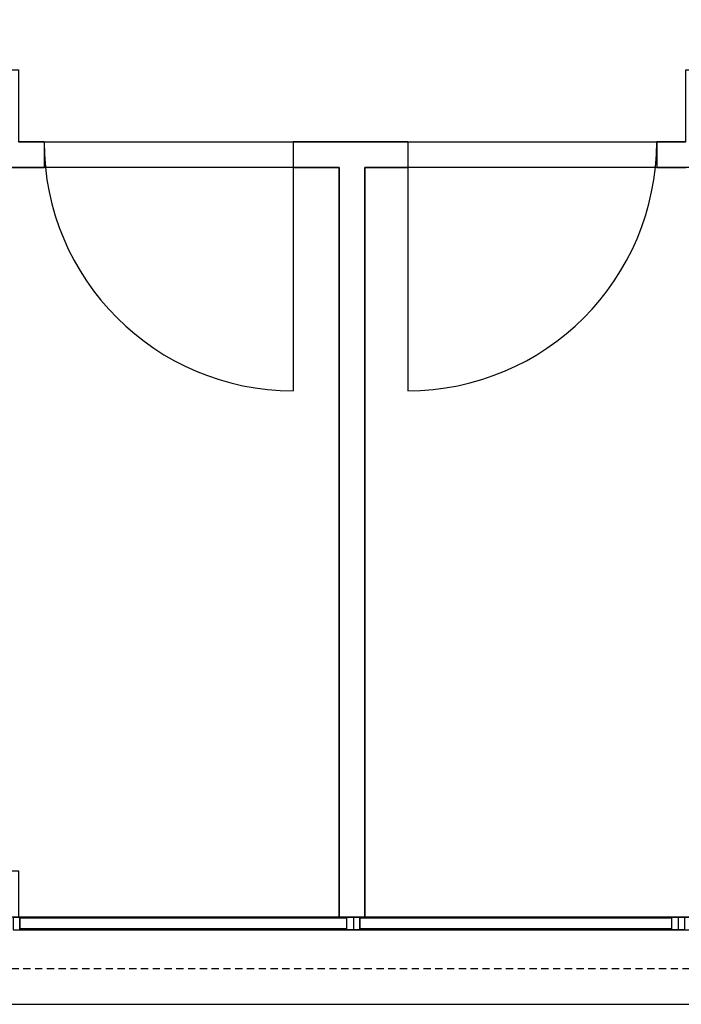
# Model space of a CAD drawing. Extents: x -24342 to 73038, y -9656 to 30949.
# Tile 105 of 170: x 1860 to 2117, y 8566 to 8950. Entities that reach past the tile are written whole.
import ezdxf

# ---------------------------------------------------------------- set-up
doc = ezdxf.new("R2010")
doc.units = 0
doc.linetypes.add('21.0032_xref_r+1_02_pro$0$Tirets', pattern=[458.610928, 282.222247, -176.388681])
doc.linetypes.add('ACAD_ISO12W100', pattern=[21, 12, -3, 0, -3, 0, -3])
for name, color, linetype in [('0_XREF', 250, 'Continuous'), ('21.0032_xref_r+1_02_pro$0$A-AREA-____-OTLN.Modèle IFC', 251, 'Continuous'), ('21.0032_xref_r+1_02_pro$0$A-GLAZ-CURT-OTLN.Modèle IFC', 251, 'Continuous'), ('21.0032_xref_r+1_02_pro$0$A-GLAZ-CWMG-OTLN.Modèle IFC', 251, 'Continuous'), ('21.0032_xref_r+1_02_pro$0$A-WALL-____-OTLN.Modèle IFC', 251, 'Continuous'), ('21.0032_xref_r+1_02_pro$0$Portes ARCHICAD', 251, 'Continuous')]:
    doc.layers.add(name, color=color, linetype=linetype)

# ---------------------------------------------------------------- blocks, each defined once
blk = doc.blocks.new('21.0032_xref_r+1_02_pro$0$Porte (Mur) 112[35]_1')
at = {"layer": '21.0032_xref_r+1_02_pro$0$Portes ARCHICAD', "linetype": 'Continuous', "ltscale": 0.1}
blk.add_line((20106.6, -10980.1), (20106.6, -11950.1), dxfattribs=at)
blk.add_arc((20106.6, -10980.1), 970, 270, 0, dxfattribs=at)
blk = doc.blocks.new('21.0032_xref_r+1_02_pro$0$Porte (Mur) 113[36]_1')
at = {"layer": '21.0032_xref_r+1_02_pro$0$Portes ARCHICAD', "linetype": 'Continuous', "ltscale": 0.1}
blk.add_line((19660.1, -10980.1), (19660.1, -11950.1), dxfattribs=at)
blk.add_arc((19660.1, -10980.1), 970, 180, 270, dxfattribs=at)
blk = doc.blocks.new('21.0032_xref_r+1_02_pro$0$Mur_77_1', base_point=(21240.1, -11030.1))
at = {"layer": '21.0032_xref_r+1_02_pro$0$A-WALL-____-OTLN.Modèle IFC', "linetype": 'Continuous', "ltscale": 0.1}
for p, q in [((18690.1, -10980.1), (18690.1, -11080.1)), ((19660.1, -10980.1), (19660.1, -11080.1)), ((20106.6, -10980.1), (20106.6, -11080.1)), ((21076.6, -10980.1), (21076.6, -11080.1))]:
    blk.add_line(p, q, dxfattribs=at)
at = {"layer": '21.0032_xref_r+1_02_pro$0$A-WALL-____-OTLN.Modèle IFC', "linetype": 'Continuous', "ltscale": 0.1, "flags": 128}
for points in [[(18490.1, -11080.1), (18490.1, -10980.1)], [(18690.1, -10980.1), (18590.1, -10980.1)], [(20106.6, -10980.1), (19660.1, -10980.1)], [(21190.1, -10980.1), (21076.6, -10980.1)], [(18490.1, -11080.1), (18690.1, -11080.1)], [(19660.1, -11080.1), (19840.1, -11080.1)], [(19940.1, -11080.1), (20106.6, -11080.1)], [(21076.6, -11080.1), (21190.1, -11080.1)]]:
    blk.add_lwpolyline(points, dxfattribs=at)
at = {"layer": '21.0032_xref_r+1_02_pro$0$Portes ARCHICAD', "linetype": 'Continuous', "ltscale": 0.1}
for name in ['21.0032_xref_r+1_02_pro$0$Porte (Mur) 113[36]_1', '21.0032_xref_r+1_02_pro$0$Porte (Mur) 112[35]_1']:
    blk.add_blockref(name, (0, 0), dxfattribs=at)
blk = doc.blocks.new('21.0032_xref_r+1_02_pro$0$Mur_80_1', base_point=(19890.1, -11030.1))
at = {"layer": '21.0032_xref_r+1_02_pro$0$A-WALL-____-OTLN.Modèle IFC', "linetype": 'Continuous', "ltscale": 0.1, "flags": 128}
for points in [[(19840.1, -11080.1), (19840.1, -14000.1)], [(19940.1, -14000.1), (19940.1, -11080.1)], [(19840.1, -14000.1), (19940.1, -14000.1)]]:
    blk.add_lwpolyline(points, dxfattribs=at)
blk = doc.blocks.new('21.0032_xref_r+1_02_pro$0$Mur_160_1', base_point=(16270, -14170))
at = {"layer": '21.0032_xref_r+1_02_pro$0$A-WALL-____-OTLN.Modèle IFC', "linetype": 'Continuous', "ltscale": 0.1, "flags": 128}
for points in [[(33830.256086, -14000), (16270, -14000)], [(16270, -14340), (33830.256086, -14340)]]:
    blk.add_lwpolyline(points, dxfattribs=at)
blk = doc.blocks.new('21.0032_xref_r+1_02_pro$0$Mur_192_1', base_point=(16270, -14100))
at = {"layer": '21.0032_xref_r+1_02_pro$0$A-WALL-____-OTLN.Modèle IFC', "linetype": '21.0032_xref_r+1_02_pro$0$Tirets', "ltscale": 0.1, "flags": 128}
for points in [[(33830.256086, -14000), (16270, -14000)], [(16270, -14200), (33830.256086, -14200)]]:
    blk.add_lwpolyline(points, dxfattribs=at)
blk = doc.blocks.new('21.0032_xref_r+1_02_pro$0$IFC Extruded[213]_1', base_point=(20527.5, -14000.1))
at = {"layer": '21.0032_xref_r+1_02_pro$0$A-GLAZ-CURT-OTLN.Modèle IFC', "linetype": 'Continuous', "ltscale": 0.1}
for p, q in [((19920, -14005.1), (19920, -14045.1)), ((21135, -14005.1), (19920, -14005.1)), ((21135, -14045.1), (21135, -14005.1)), ((19920, -14045.1), (21135, -14045.1))]:
    blk.add_line(p, q, dxfattribs=at)
blk = doc.blocks.new('21.0032_xref_r+1_02_pro$0$IFC Extruded[214]_1', base_point=(19232.5, -14000.1))
at = {"layer": '21.0032_xref_r+1_02_pro$0$A-GLAZ-CURT-OTLN.Modèle IFC', "linetype": 'Continuous', "ltscale": 0.1}
for p, q in [((18595, -14005.1), (18595, -14045.1)), ((19870, -14005.1), (18595, -14005.1)), ((19870, -14045.1), (19870, -14005.1)), ((18595, -14045.1), (19870, -14045.1))]:
    blk.add_line(p, q, dxfattribs=at)
blk = doc.blocks.new('21.0032_xref_r+1_02_pro$0$IFC Extruded[229]_1', base_point=(20527.5, -14000.1))
at = {"layer": '21.0032_xref_r+1_02_pro$0$A-GLAZ-CURT-OTLN.Modèle IFC', "linetype": 'Continuous', "ltscale": 0.1}
for p, q in [((19920, -14005.1), (19920, -14045.1)), ((21135, -14005.1), (19920, -14005.1)), ((21135, -14045.1), (21135, -14005.1)), ((19920, -14045.1), (21135, -14045.1))]:
    blk.add_line(p, q, dxfattribs=at)
blk = doc.blocks.new('21.0032_xref_r+1_02_pro$0$IFC Extruded[230]_1', base_point=(19232.5, -14000.1))
at = {"layer": '21.0032_xref_r+1_02_pro$0$A-GLAZ-CURT-OTLN.Modèle IFC', "linetype": 'Continuous', "ltscale": 0.1}
for p, q in [((18595, -14005.1), (18595, -14045.1)), ((19870, -14005.1), (18595, -14005.1)), ((19870, -14045.1), (19870, -14005.1)), ((18595, -14045.1), (19870, -14045.1))]:
    blk.add_line(p, q, dxfattribs=at)
blk = doc.blocks.new('21.0032_xref_r+1_02_pro$0$IFC Extruded[245]_1', base_point=(20527.5, -14000.1))
at = {"layer": '21.0032_xref_r+1_02_pro$0$A-GLAZ-CURT-OTLN.Modèle IFC', "linetype": 'Continuous', "ltscale": 0.1}
for p, q in [((19920, -14005.1), (19920, -14045.1)), ((21135, -14005.1), (19920, -14005.1)), ((21135, -14045.1), (21135, -14005.1)), ((19920, -14045.1), (21135, -14045.1))]:
    blk.add_line(p, q, dxfattribs=at)
blk = doc.blocks.new('21.0032_xref_r+1_02_pro$0$IFC Extruded[246]_1', base_point=(19232.5, -14000.1))
at = {"layer": '21.0032_xref_r+1_02_pro$0$A-GLAZ-CURT-OTLN.Modèle IFC', "linetype": 'Continuous', "ltscale": 0.1}
for p, q in [((18595, -14005.1), (18595, -14045.1)), ((19870, -14005.1), (18595, -14005.1)), ((19870, -14045.1), (19870, -14005.1)), ((18595, -14045.1), (19870, -14045.1))]:
    blk.add_line(p, q, dxfattribs=at)
blk = doc.blocks.new('21.0032_xref_r+1_02_pro$0$IFC Extruded[260]_1', base_point=(19920, -14000.1))
at = {"layer": '21.0032_xref_r+1_02_pro$0$A-GLAZ-CWMG-OTLN.Modèle IFC', "linetype": 'Continuous', "ltscale": 0.1}
for p, q in [((19920, -14050.1), (19920, -14000.1)), ((21135, -14000.1), (19920, -14000.1)), ((21135, -14050.1), (21135, -14000.1)), ((21135, -14050.1), (19920, -14050.1))]:
    blk.add_line(p, q, dxfattribs=at)
blk = doc.blocks.new('21.0032_xref_r+1_02_pro$0$IFC Extruded[261]_1', base_point=(18595, -14000.1))
at = {"layer": '21.0032_xref_r+1_02_pro$0$A-GLAZ-CWMG-OTLN.Modèle IFC', "linetype": 'Continuous', "ltscale": 0.1}
for p, q in [((18595, -14050.1), (18595, -14000.1)), ((19870, -14000.1), (18595, -14000.1)), ((19870, -14050.1), (19870, -14000.1)), ((19870, -14050.1), (18595, -14050.1))]:
    blk.add_line(p, q, dxfattribs=at)
blk = doc.blocks.new('21.0032_xref_r+1_02_pro$0$IFC Extruded[275]_1', base_point=(22440, -14000.1))
at = {"layer": '21.0032_xref_r+1_02_pro$0$A-GLAZ-CWMG-OTLN.Modèle IFC', "linetype": 'Continuous', "ltscale": 0.1}
for p, q in [((21160, -14000.1), (21160, -14050.1)), ((21160, -14000.1), (22440, -14000.1)), ((22440, -14000.1), (22440, -14050.1)), ((21160, -14050.1), (22440, -14050.1))]:
    blk.add_line(p, q, dxfattribs=at)
blk = doc.blocks.new('21.0032_xref_r+1_02_pro$0$IFC Extruded[276]_1', base_point=(21160, -14000.1))
at = {"layer": '21.0032_xref_r+1_02_pro$0$A-GLAZ-CWMG-OTLN.Modèle IFC', "linetype": 'Continuous', "ltscale": 0.1}
for p, q in [((19895, -14000.1), (19895, -14050.1)), ((19895, -14000.1), (21160, -14000.1)), ((21160, -14000.1), (21160, -14050.1)), ((19895, -14050.1), (21160, -14050.1))]:
    blk.add_line(p, q, dxfattribs=at)
blk = doc.blocks.new('21.0032_xref_r+1_02_pro$0$IFC Extruded[277]_1', base_point=(19895, -14000.1))
at = {"layer": '21.0032_xref_r+1_02_pro$0$A-GLAZ-CWMG-OTLN.Modèle IFC', "linetype": 'Continuous', "ltscale": 0.1}
for p, q in [((18570, -14000.1), (18570, -14050.1)), ((18570, -14000.1), (19895, -14000.1)), ((19895, -14000.1), (19895, -14050.1)), ((18570, -14050.1), (19895, -14050.1))]:
    blk.add_line(p, q, dxfattribs=at)
blk = doc.blocks.new('21.0032_xref_r+1_02_pro$0$IFC Extruded[308]_1', base_point=(21160, -14000.1))
at = {"layer": '21.0032_xref_r+1_02_pro$0$A-GLAZ-CWMG-OTLN.Modèle IFC', "linetype": 'Continuous', "ltscale": 0.1}
for p, q in [((21135, -14050.1), (21135, -14000.1)), ((21135, -14000.1), (21185, -14000.1)), ((21185, -14000.1), (21185, -14050.1)), ((21185, -14050.1), (21135, -14050.1))]:
    blk.add_line(p, q, dxfattribs=at)
blk = doc.blocks.new('21.0032_xref_r+1_02_pro$0$IFC Extruded[309]_1', base_point=(21160, -14000.1))
at = {"layer": '21.0032_xref_r+1_02_pro$0$A-GLAZ-CWMG-OTLN.Modèle IFC', "linetype": 'Continuous', "ltscale": 0.1}
for p, q in [((21135, -14050.1), (21135, -14000.1)), ((21135, -14000.1), (21185, -14000.1)), ((21185, -14000.1), (21185, -14050.1)), ((21185, -14050.1), (21135, -14050.1))]:
    blk.add_line(p, q, dxfattribs=at)
blk = doc.blocks.new('21.0032_xref_r+1_02_pro$0$IFC Extruded[310]_1', base_point=(19895, -14000.1))
at = {"layer": '21.0032_xref_r+1_02_pro$0$A-GLAZ-CWMG-OTLN.Modèle IFC', "linetype": 'Continuous', "ltscale": 0.1}
for p, q in [((19870, -14050.1), (19870, -14000.1)), ((19870, -14000.1), (19920, -14000.1)), ((19920, -14000.1), (19920, -14050.1)), ((19920, -14050.1), (19870, -14050.1))]:
    blk.add_line(p, q, dxfattribs=at)
blk = doc.blocks.new('21.0032_xref_r+1_02_pro$0$IFC Extruded[311]_1', base_point=(19895, -14000.1))
at = {"layer": '21.0032_xref_r+1_02_pro$0$A-GLAZ-CWMG-OTLN.Modèle IFC', "linetype": 'Continuous', "ltscale": 0.1}
for p, q in [((19870, -14050.1), (19870, -14000.1)), ((19870, -14000.1), (19920, -14000.1)), ((19920, -14000.1), (19920, -14050.1)), ((19920, -14050.1), (19870, -14050.1))]:
    blk.add_line(p, q, dxfattribs=at)
blk = doc.blocks.new('21.0032_xref_r+1_02_pro$0$IFC Extruded[328]_1', base_point=(21160, -14000.1))
at = {"layer": '21.0032_xref_r+1_02_pro$0$A-GLAZ-CWMG-OTLN.Modèle IFC', "linetype": 'Continuous', "ltscale": 0.1}
for p, q in [((21135, -14050.1), (21135, -14000.1)), ((21135, -14000.1), (21185, -14000.1)), ((21185, -14000.1), (21185, -14050.1)), ((21185, -14050.1), (21135, -14050.1))]:
    blk.add_line(p, q, dxfattribs=at)
blk = doc.blocks.new('21.0032_xref_r+1_02_pro$0$IFC Extruded[329]_1', base_point=(19895, -14000.1))
at = {"layer": '21.0032_xref_r+1_02_pro$0$A-GLAZ-CWMG-OTLN.Modèle IFC', "linetype": 'Continuous', "ltscale": 0.1}
for p, q in [((19870, -14050.1), (19870, -14000.1)), ((19870, -14000.1), (19920, -14000.1)), ((19920, -14000.1), (19920, -14050.1)), ((19920, -14050.1), (19870, -14050.1))]:
    blk.add_line(p, q, dxfattribs=at)
blk = doc.blocks.new('21.0032_xref_r+1_02_pro$0$IFC Extruded[343]_1', base_point=(19920, -14000.1))
at = {"layer": '21.0032_xref_r+1_02_pro$0$A-GLAZ-CWMG-OTLN.Modèle IFC', "linetype": 'Continuous', "ltscale": 0.1}
for p, q in [((19920, -14050.1), (19920, -14000.1)), ((21135, -14000.1), (19920, -14000.1)), ((21135, -14050.1), (21135, -14000.1)), ((21135, -14050.1), (19920, -14050.1))]:
    blk.add_line(p, q, dxfattribs=at)
blk = doc.blocks.new('21.0032_xref_r+1_02_pro$0$IFC Extruded[344]_1', base_point=(18595, -14000.1))
at = {"layer": '21.0032_xref_r+1_02_pro$0$A-GLAZ-CWMG-OTLN.Modèle IFC', "linetype": 'Continuous', "ltscale": 0.1}
for p, q in [((18595, -14050.1), (18595, -14000.1)), ((19870, -14000.1), (18595, -14000.1)), ((19870, -14050.1), (19870, -14000.1)), ((19870, -14050.1), (18595, -14050.1))]:
    blk.add_line(p, q, dxfattribs=at)
blk = doc.blocks.new('21.0032_xref_r+1_02_pro')
at = {"layer": '21.0032_xref_r+1_02_pro$0$A-AREA-____-OTLN.Modèle IFC', "linetype": 'Continuous', "ltscale": 0.1, "flags": 128}
for points in [[(3037.51, -948), (3017.5, -948), (1819.01, -948), (1576, -948), (1576, -1061.84), (1576, -1070.01), (1859.01, -1070.01), (1859.01, -1098.01), (1989.01, -1098.01), (2119.01, -1098.01), (2119.01, -1070.01), (2454.01, -1070.01), (2816.51, -1070.01), (2816.51, -1098.01), (3019.01, -1098.01), (3028.51, -1098.01), (3036.01, -1098.01), (3173.51, -1098.01), (3173.51, -1070.01), (3431.03, -1070.01), (3431.03, -948)], [(2449.01, -1080.01), (2129.01, -1080.01), (2129.01, -1108.01), (1994.01, -1108.01), (1994.01, -1400), (2379, -1400), (2379, -1382), (2449.01, -1382)]]:
    blk.add_lwpolyline(points, close=True, dxfattribs=at)
blk.add_lwpolyline([(1984.01, -1108.01), (1849.01, -1108.01), (1849.01, -1080.01), (1571, -1080.01), (1566, -1080, 0.000224), (1565.86, -1080, 0.413968), (1406, -1240.01, 0.414197), (1566, -1400), (1566, -1400.01), (1627, -1400.01), (1627, -1400), (1779, -1400), (1779, -1382), (1859, -1382), (1859, -1400), (1984.01, -1400)], format="xyb", close=True, dxfattribs=at)
at = {"layer": '21.0032_xref_r+1_02_pro$0$A-GLAZ-CURT-OTLN.Modèle IFC', "linetype": 'Continuous', "ltscale": 0.1, "xscale": 0.1, "yscale": 0.1, "zscale": 0.1}
for name, p in [('21.0032_xref_r+1_02_pro$0$IFC Extruded[214]_1', (1923.25, -1400.01)), ('21.0032_xref_r+1_02_pro$0$IFC Extruded[230]_1', (1923.25, -1400.01)), ('21.0032_xref_r+1_02_pro$0$IFC Extruded[246]_1', (1923.25, -1400.01)), ('21.0032_xref_r+1_02_pro$0$IFC Extruded[213]_1', (2052.75, -1400.01)), ('21.0032_xref_r+1_02_pro$0$IFC Extruded[229]_1', (2052.75, -1400.01)), ('21.0032_xref_r+1_02_pro$0$IFC Extruded[245]_1', (2052.75, -1400.01))]:
    blk.add_blockref(name, p, dxfattribs=at)
at = {"layer": '21.0032_xref_r+1_02_pro$0$A-GLAZ-CWMG-OTLN.Modèle IFC', "linetype": 'Continuous', "ltscale": 0.1, "xscale": 0.1, "yscale": 0.1, "zscale": 0.1}
for name, p in [('21.0032_xref_r+1_02_pro$0$IFC Extruded[277]_1', (1989.5, -1400.01)), ('21.0032_xref_r+1_02_pro$0$IFC Extruded[261]_1', (1859.5, -1400.01)), ('21.0032_xref_r+1_02_pro$0$IFC Extruded[344]_1', (1859.5, -1400.01)), ('21.0032_xref_r+1_02_pro$0$IFC Extruded[310]_1', (1989.5, -1400.01)), ('21.0032_xref_r+1_02_pro$0$IFC Extruded[311]_1', (1989.5, -1400.01)), ('21.0032_xref_r+1_02_pro$0$IFC Extruded[329]_1', (1989.5, -1400.01)), ('21.0032_xref_r+1_02_pro$0$IFC Extruded[276]_1', (2116, -1400.01)), ('21.0032_xref_r+1_02_pro$0$IFC Extruded[260]_1', (1992, -1400.01)), ('21.0032_xref_r+1_02_pro$0$IFC Extruded[343]_1', (1992, -1400.01)), ('21.0032_xref_r+1_02_pro$0$IFC Extruded[308]_1', (2116, -1400.01)), ('21.0032_xref_r+1_02_pro$0$IFC Extruded[309]_1', (2116, -1400.01)), ('21.0032_xref_r+1_02_pro$0$IFC Extruded[328]_1', (2116, -1400.01)), ('21.0032_xref_r+1_02_pro$0$IFC Extruded[275]_1', (2244, -1400.01))]:
    blk.add_blockref(name, p, dxfattribs=at)
at = {"layer": '21.0032_xref_r+1_02_pro$0$A-WALL-____-OTLN.Modèle IFC', "ltscale": 0.1, "xscale": 0.1, "yscale": 0.1, "zscale": 0.1}
for name, p in [('21.0032_xref_r+1_02_pro$0$Mur_77_1', (2124.01, -1103.01)), ('21.0032_xref_r+1_02_pro$0$Mur_80_1', (1989.01, -1103.01)), ('21.0032_xref_r+1_02_pro$0$Mur_160_1', (1627, -1417)), ('21.0032_xref_r+1_02_pro$0$Mur_192_1', (1627, -1410))]:
    blk.add_blockref(name, p, dxfattribs=at)

msp = doc.modelspace()

# ---------------------------------------------------------------- block references
at = {"layer": '0_XREF', "linetype": 'ACAD_ISO12W100'}
msp.add_blockref('21.0032_xref_r+1_02_pro', (0, 10000), dxfattribs=at)

doc.saveas('drawing.dxf')
